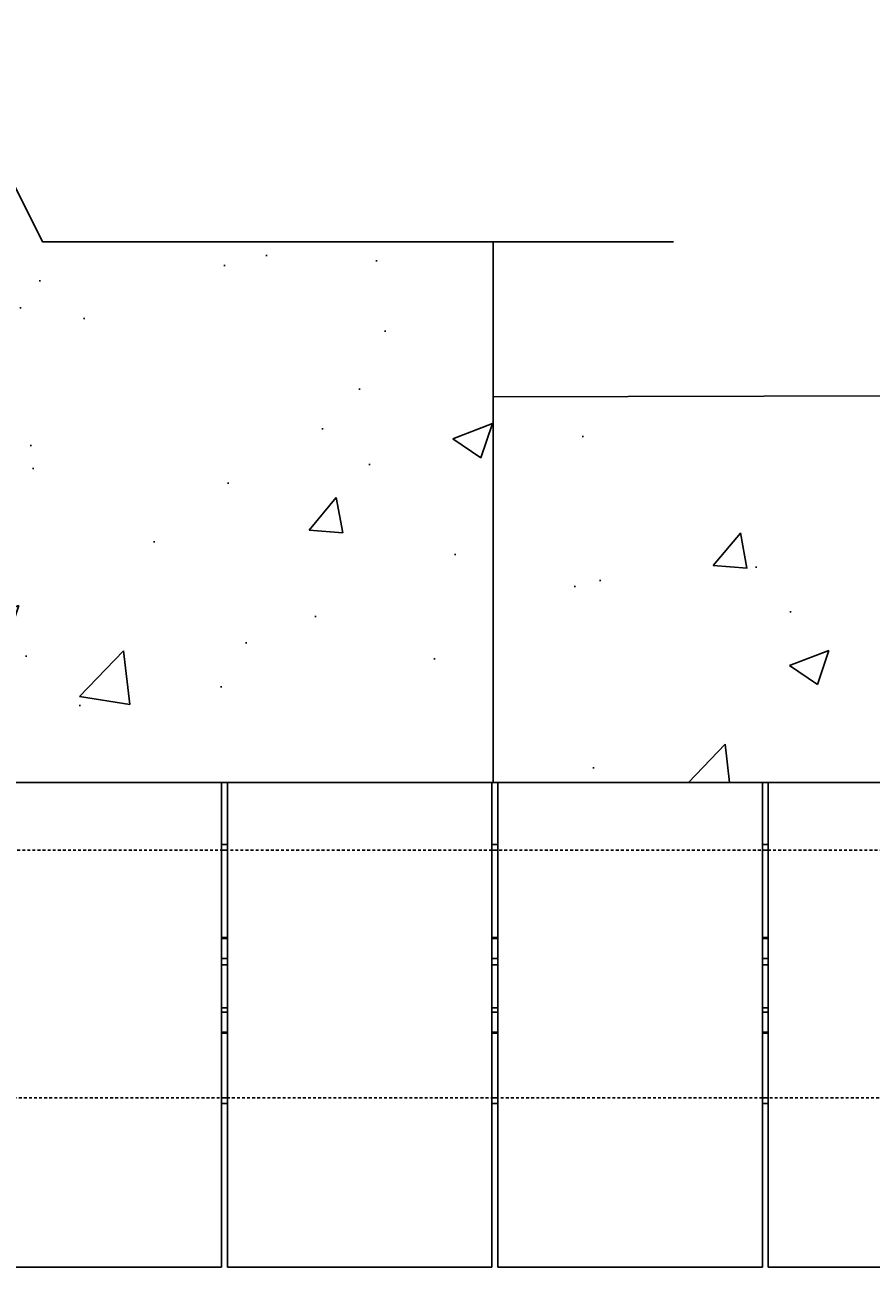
# Model space of a CAD drawing. Header units: inches. Extents: x -169 to 2787, y 589 to 946.
# Tile 43 of 45: x 2390 to 2427, y 812 to 867. Entities that reach past the tile are written whole.
import ezdxf

# ---------------------------------------------------------------- set-up
doc = ezdxf.new("R2010")
doc.units = ezdxf.units.IN
doc.header["$MEASUREMENT"] = 0
doc.linetypes.add('HIDDEN2', pattern=[0.1875, 0.125, -0.0625])
for name, color, linetype in [('A-DETL-THIN', 1, 'Continuous'), ('A-FLOR-HDLN', 10, 'HIDDEN2'), ('A-WALL', 4, 'Continuous'), ('A-WALL-PATT', 8, 'Continuous'), ('S-ANNO-DIMS', 1, 'Continuous'), ('S-COLS', 53, 'Continuous'), ('S-DOOR-TRNCH', 2, 'Continuous')]:
    doc.layers.add(name, color=color, linetype=linetype)
doc.styles.add('Annotative', font='romans.shx', dxfattribs={"width": 0.8, "height": 0.125})
doc.dimstyles.new('Annotative', dxfattribs={"dimscale": 0, "dimtxt": 0.125, "dimasz": 0.125, "dimexe": 0.18, "dimexo": 0.0625, "dimgap": 0.09, "dimtad": 1, "dimdec": 3, "dimzin": 3, "dimdsep": 46, "dimlunit": 4, "dimtxsty": 'Annotative', "dimcen": 0.09, "dimclrt": 2, "dimazin": 2, "dimtfac": 1, "dimtdec": 3, "dimtmove": 0, "dimatfit": 0, "dimfxl": 1, "dimtfill": 1, "dimfrac": 2, "dimtolj": 1, "dimtzin": 0, "dimarcsym": 0})
pattern_1 = [(50, (0, 0), (17.931505, -1.5688), [1.875, -20.625]), (355, (0, 0), (-3.46878, 18.8048), [1.5, -16.5]), (100.45144, (1.494, -0.13), (14.46272, 17.236), [1.5935, -17.52855]), (46.1842, (0, 5), (26.68103, -4.13798), [2.8125, -30.9375]), (96.6356, (2.223, 4.655), (23.36655, 24.35297), [2.39026, -26.29284]), (351.1842, (0, 5), (23.36655, 24.35297), [2.25, -24.75]), (21, (2.5, 3.75), (14.92268, -10.06547), [1.875, -20.625]), (326, (2.5, 3.75), (6.08288, 18.12875), [1.5, -16.5]), (71.45144, (3.744, 2.911), (21.00556, 8.06328), [1.5935, -17.52855]), (37.5, (0, 0), (0.303996, 8.322346), [0, -16.3, 0, -16.75, 0, -16.5625]), (7.5, (0, 0), (6.576738, 9.860293), [0, -9.55, 0, -15.925, 0, -6.3125]), (327.5, (-5.575, 0), (13.345561, -0.563872), [0, -6.25, 0, -19.5, 0, -25.875]), (317.5, (-8.075, 0), (14.579654, 2.502625), [0, -8.125, 0, -12.95, 0, -18.375])]

# ---------------------------------------------------------------- blocks, each defined once
blk = doc.blocks.new('TRENCH COVER PLATES_A1_RIGHT')
at = {"lineweight": -3}
for p, q in [((347.81, 13.007), (336.072, 13.007)), ((347.81, 13.007), (347.81, -8.5)), ((348.065, -8.5), (348.065, 13.007)), ((359.802, 13.007), (348.065, 13.007)), ((359.802, 13.007), (359.802, -8.5)), ((360.057, -8.5), (360.057, 13.007)), ((371.795, 13.007), (360.057, 13.007)), ((371.795, 13.007), (371.795, -8.5)), ((372.049, -8.5), (372.049, 13.007)), ((383.787, 13.007), (372.049, 13.007)), ((347.81, 5.751), (348.065, 5.751)), ((359.802, 5.751), (360.057, 5.751)), ((371.795, 5.751), (372.049, 5.751)), ((348.065, 5.5), (347.81, 5.5)), ((360.057, 5.5), (359.802, 5.5)), ((372.049, 5.5), (371.795, 5.5)), ((348.065, 2.625), (347.81, 2.625)), ((347.81, 2.578), (348.065, 2.578)), ((360.057, 2.625), (359.802, 2.625)), ((359.802, 2.578), (360.057, 2.578)), ((372.049, 2.625), (371.795, 2.625)), ((371.795, 2.578), (372.049, 2.578)), ((348.065, 1.688), (347.81, 1.688)), ((360.057, 1.688), (359.802, 1.688)), ((372.049, 1.688), (371.795, 1.688)), ((347.81, 1.495), (348.065, 1.495)), ((359.802, 1.495), (360.057, 1.495)), ((371.795, 1.495), (372.049, 1.495)), ((347.81, -0.409), (348.065, -0.409)), ((359.802, -0.409), (360.057, -0.409)), ((371.795, -0.409), (372.049, -0.409)), ((347.81, -0.687), (348.065, -0.687)), ((359.802, -0.687), (360.057, -0.687)), ((371.795, -0.687), (372.049, -0.687)), ((347.81, -1.578), (348.065, -1.578)), ((347.81, -1.625), (348.065, -1.625)), ((359.802, -1.578), (360.057, -1.578)), ((359.802, -1.625), (360.057, -1.625)), ((371.795, -1.578), (372.049, -1.578)), ((371.795, -1.625), (372.049, -1.625)), ((348.065, -5.5), (347.81, -5.5)), ((360.057, -5.5), (359.802, -5.5)), ((372.049, -5.5), (371.795, -5.5)), ((348.065, -5.75), (347.81, -5.75)), ((360.057, -5.75), (359.802, -5.75)), ((372.049, -5.75), (371.795, -5.75)), ((347.81, -8.5), (336.072, -8.5)), ((359.802, -8.5), (348.065, -8.5)), ((371.795, -8.5), (360.057, -8.5)), ((383.787, -8.5), (372.049, -8.5))]:
    blk.add_line(p, q, dxfattribs=at)
blk = doc.blocks.new('*D46')
at = {"layer": 'Defpoints', "color": 0, "transparency": 16777216}
for p in [(2770.533, 888.092), (2362.533, 857.206), (2770.533, 837.699)]:
    blk.add_point(p, dxfattribs=at)
at = {"layer": 'S-ANNO-DIMS', "color": 0, "lineweight": -2, "transparency": 16777216}
for p, q in [((2770.533, 840.699), (2770.533, 896.732)), ((2368.533, 888.092), (2764.533, 888.092))]:
    blk.add_line(p, q, dxfattribs=at)
at = {"layer": 'S-ANNO-DIMS', "color": 0, "transparency": 16777216}
for points in [[(2368.533, 889.092), (2368.533, 887.092), (2362.533, 888.092)], [(2764.533, 889.092), (2764.533, 887.092), (2770.533, 888.092)]]:
    blk.add_solid(points, dxfattribs=at)
at = {"layer": 'S-ANNO-DIMS', "color": 2, "lineweight": -3, "transparency": 16777216, "insert": (2566.533, 895.984), "char_height": 6, "width": 221.19377, "attachment_point": 5, "style": 'Annotative'}
blk.add_mtext('\\A1;34 TRENCH COVER PLATES @ 12" OC = 34\'-0"', dxfattribs=at)
blk = doc.blocks.new('*U30')
for p, q in [((0.5, 1), (-0.5, -1)), ((1, 0), (0.5, 1)), ((-6, 0), (-8, 0)), ((-6, 0), (-1, 0)), ((-0.5, -1), (-1, 0)), ((6, 0), (1, 0)), ((6, 0), (8, 0))]:
    blk.add_line(p, q)

msp = doc.modelspace()

# ---------------------------------------------------------------- hatches: boundary and pattern name
at = {"layer": 'A-WALL-PATT', "lineweight": -3}
h = msp.add_hatch(dxfattribs=at)
h.set_pattern_fill('AR-CONC', color=8, scale=2.5, style=0)
h.set_pattern_definition(pattern_1)
h.paths.add_polyline_path([(2410.5328, 857.2059), (2390.5328, 857.2059), (2388.5328, 861.2059), (2384.5328, 853.2059), (2382.5328, 857.2059), (2362.5328, 857.2059), (2362.5328, 830.2059), (2368.5328, 830.2059), (2368.5328, 833.2059), (2410.5328, 833.2059)])
h = msp.add_hatch(dxfattribs=at)
h.set_pattern_fill('AR-CONC', color=8, scale=2.5, style=0)
h.set_pattern_definition(pattern_1)
h.paths.add_polyline_path([(2410.4758, 833.2059), (2782.9941, 833.2059), (2782.996, 851.203), (2410.5349, 850.3175)])

# ---------------------------------------------------------------- linework, layer by layer
at = {"layer": 'A-FLOR-HDLN', "lineweight": -3}
for p, q in [((2770.2459, 830.2127), (2026.5328, 830.2059)), ((2026.7926, 819.2059), (2770.2459, 819.2127))]:
    msp.add_line(p, q, dxfattribs=at)
at = {"layer": 'A-WALL', "lineweight": -3}
for p, q in [((2782.996, 851.203), (2410.4921, 850.3174)), ((2410.4758, 833.2059), (2782.9941, 833.2059))]:
    msp.add_line(p, q, dxfattribs=at)
at = {"layer": 'S-COLS', "lineweight": -3}
msp.add_lwpolyline([(2362.5328, 857.2059), (2362.5328, 830.2059), (2368.5328, 830.2059), (2368.5328, 833.2059), (2410.5328, 833.2059), (2410.5328, 857.2059)], dxfattribs=at)

# ---------------------------------------------------------------- block references
at = {"layer": 'A-DETL-THIN', "xscale": 4, "yscale": 4, "zscale": 4}
msp.add_blockref('*U30', (2386.5328, 857.2059), dxfattribs=at)
at = {"layer": 'S-DOOR-TRNCH', "lineweight": -3, "rotation": 180}
msp.add_blockref('TRENCH COVER PLATES_A1_RIGHT', (2770.5328, 824.7059), dxfattribs=at)

# ---------------------------------------------------------------- dimensions: what is measured, and where the dimension line sits
at = {"layer": 'S-ANNO-DIMS', "lineweight": -3}
dim = msp.add_linear_dim(base=(2770.5328, 888.0925), p1=(2362.5328, 857.2059), p2=(2770.5328, 837.6991), text='34 TRENCH COVER PLATES @ 12" OC = <>', dimstyle='Annotative', override={"dimpost": '\\X', "dimse1": 1, "dimtfill": 0}, dxfattribs=at)
dim.commit()
dim.dimension.update_dxf_attribs({"geometry": '*D46', "text_midpoint": (2566.5328, 895.9839)})

doc.saveas('drawing.dxf')
